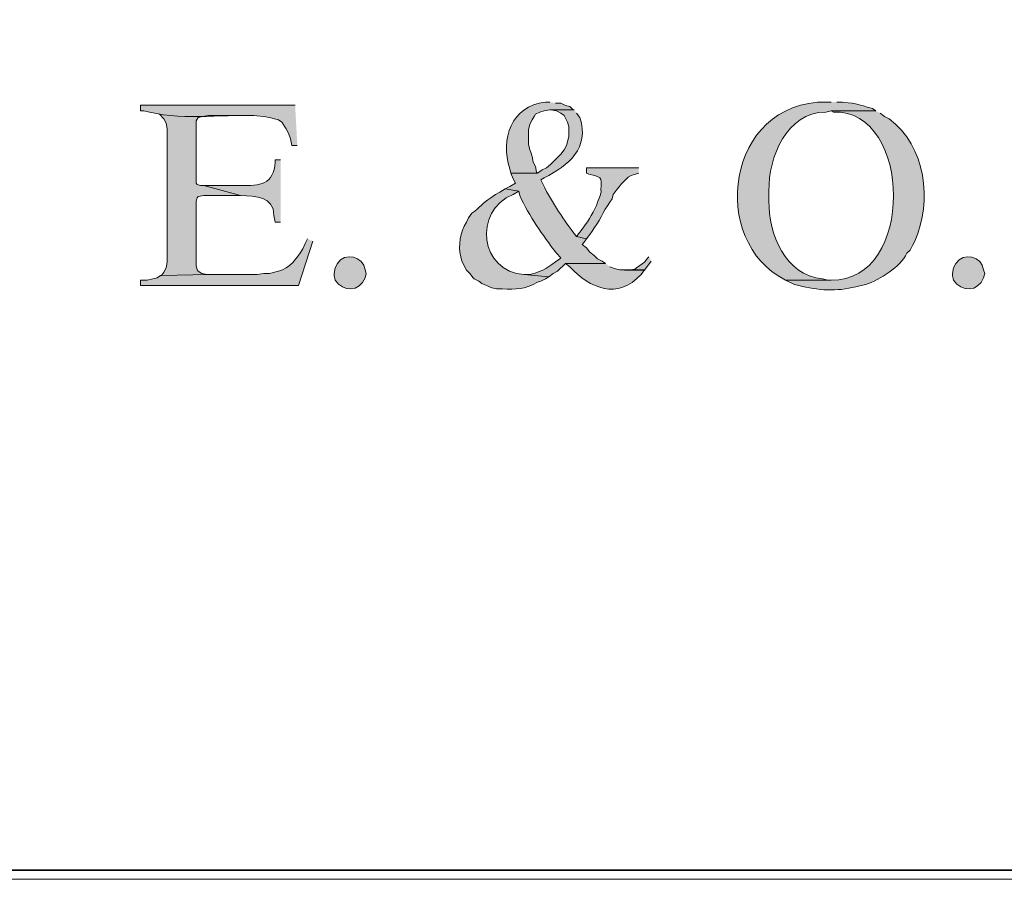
# Model space of a CAD drawing. Header units: inches. Extents: x 1352 to 2050, y -1711 to -1289.
# Tile 108 of 256: x 1904 to 1923, y -1710 to -1694. Entities that reach past the tile are written whole.
import ezdxf

# ---------------------------------------------------------------- set-up
doc = ezdxf.new("R2010")
doc.units = ezdxf.units.IN
doc.header["$MEASUREMENT"] = 0
doc.layers.add('图层 1', color=7, linetype='Continuous')

# ---------------------------------------------------------------- blocks, each defined once
blk = doc.blocks.new('block 10')
at = {"layer": '图层 1', "lineweight": 0}
blk.add_lwpolyline([(1754.306, -1289.756), (2049.659, -1289.756), (2049.659, -1710.267), (1754.306, -1710.267), (1754.306, -1289.756)], dxfattribs=at)
blk = doc.blocks.new('block 13')
at = {"layer": '图层 1', "lineweight": 0}
blk.add_lwpolyline([(1754.306, -1289.756), (2049.659, -1289.756), (2049.659, -1710.267), (1754.306, -1710.267), (1754.306, -1289.756)], dxfattribs=at)
at = {"layer": '图层 1', "color": 250, "lineweight": 35, "true_color": 0x221814}
blk.add_lwpolyline([(1754.482, -1289.932), (2049.482, -1289.932), (2049.482, -1710.09), (1754.482, -1710.09), (1754.482, -1289.932)], dxfattribs=at)
blk = doc.blocks.new('block 14')
at = {"layer": '图层 1', "lineweight": 0}
blk.add_lwpolyline([(1754.306, -1289.756), (2049.659, -1289.756), (2049.659, -1710.267), (1754.306, -1710.267), (1754.306, -1289.756)], dxfattribs=at)
blk = doc.blocks.new('block 15')
at = {"layer": '图层 1', "lineweight": 0}
blk.add_lwpolyline([(1754.306, -1289.756), (2049.659, -1289.756), (2049.659, -1710.267), (1754.306, -1710.267), (1754.306, -1289.756)], dxfattribs=at)
blk = doc.blocks.new('block 16')
at = {"layer": '图层 1', "true_color": 0x221814}
h = blk.add_hatch(color=250, dxfattribs=at)
edge = h.paths.add_edge_path()
edge.add_spline(control_points=[(1919.219, -1695.482), (1919.219, -1695.482), (1919.135, -1695.482), (1919.135, -1695.482), (1917.197, -1695.462), (1916.883, -1698.15), (1918.351, -1698.869), (1918.351, -1698.869), (1919.219, -1698.869), (1919.219, -1698.869), (1919.219, -1698.869), (1919.156, -1698.869), (1919.156, -1698.869), (1919.156, -1698.869), (1919.05, -1698.847), (1919.05, -1698.847), (1918.347, -1698.78), (1918.019, -1697.989), (1918.034, -1697.365), (1918.034, -1697.365), (1918.034, -1697.175), (1918.034, -1697.175), (1918.025, -1696.528), (1918.365, -1695.682), (1919.113, -1695.672), (1919.113, -1695.672), (1919.219, -1695.651), (1919.219, -1695.651), (1919.219, -1695.651), (1920.066, -1695.651), (1920.066, -1695.651), (1920.066, -1695.651), (1920.002, -1695.608), (1920.002, -1695.608), (1919.704, -1695.521), (1919.761, -1695.519), (1919.431, -1695.482), (1919.431, -1695.482), (1919.325, -1695.482), (1919.325, -1695.482)], knot_values=[0, 0, 0, 0, 0.352778, 0.352778, 0.352778, 0.705556, 0.705556, 0.705556, 1.058333, 1.058333, 1.058333, 1.411111, 1.411111, 1.411111, 1.763889, 1.763889, 1.763889, 2.116667, 2.116667, 2.116667, 2.469444, 2.469444, 2.469444, 2.822222, 2.822222, 2.822222, 3.175, 3.175, 3.175, 3.527778, 3.527778, 3.527778, 3.880556, 3.880556, 3.880556, 4.233333, 4.233333, 4.233333, 4.586111, 4.586111, 4.586111, 4.586111], degree=3, periodic=0)
edge.add_line((1919.325, -1695.482), (1919.219, -1695.482))
h = blk.add_hatch(color=250, dxfattribs=at)
edge = h.paths.add_edge_path()
edge.add_spline(control_points=[(1909.017, -1695.545), (1909.017, -1695.545), (1906.075, -1695.545), (1906.075, -1695.545), (1906.075, -1695.545), (1906.075, -1695.651), (1906.075, -1695.651), (1906.075, -1695.651), (1906.138, -1695.651), (1906.138, -1695.651), (1906.138, -1695.651), (1906.244, -1695.672), (1906.244, -1695.672), (1906.954, -1695.852), (1907.706, -1695.685), (1908.424, -1695.757), (1908.424, -1695.757), (1908.53, -1695.778), (1908.53, -1695.778), (1908.53, -1695.778), (1908.699, -1695.82), (1908.699, -1695.82), (1908.699, -1695.82), (1908.762, -1695.863), (1908.762, -1695.863), (1908.762, -1695.863), (1908.847, -1695.99), (1908.847, -1695.99), (1908.847, -1695.99), (1908.89, -1696.075), (1908.89, -1696.075), (1908.89, -1696.075), (1908.932, -1696.18), (1908.932, -1696.18), (1908.932, -1696.18), (1908.953, -1696.307), (1908.953, -1696.307), (1908.953, -1696.307), (1909.059, -1696.307), (1909.059, -1696.307)], knot_values=[0, 0, 0, 0, 0.352778, 0.352778, 0.352778, 0.705556, 0.705556, 0.705556, 1.058333, 1.058333, 1.058333, 1.411111, 1.411111, 1.411111, 1.763889, 1.763889, 1.763889, 2.116667, 2.116667, 2.116667, 2.469444, 2.469444, 2.469444, 2.822222, 2.822222, 2.822222, 3.175, 3.175, 3.175, 3.527778, 3.527778, 3.527778, 3.880556, 3.880556, 3.880556, 4.233333, 4.233333, 4.233333, 4.586111, 4.586111, 4.586111, 4.586111], degree=3, periodic=0)
edge.add_line((1909.059, -1696.307), (1909.017, -1695.545))
h = blk.add_hatch(color=250, dxfattribs=at)
edge = h.paths.add_edge_path()
edge.add_spline(control_points=[(1913.864, -1695.482), (1913.864, -1695.482), (1913.779, -1695.482), (1913.779, -1695.482), (1913.128, -1695.562), (1912.915, -1696.187), (1913.102, -1696.752), (1913.102, -1696.752), (1913.123, -1696.836), (1913.123, -1696.836), (1913.123, -1696.836), (1913.631, -1696.836), (1913.631, -1696.836), (1913.631, -1696.836), (1913.61, -1696.815), (1913.61, -1696.815), (1913.61, -1696.815), (1913.589, -1696.71), (1913.589, -1696.71), (1913.589, -1696.71), (1913.547, -1696.625), (1913.547, -1696.625), (1913.547, -1696.625), (1913.525, -1696.519), (1913.525, -1696.519), (1913.525, -1696.519), (1913.504, -1696.434), (1913.504, -1696.434), (1913.504, -1696.434), (1913.483, -1696.392), (1913.483, -1696.392), (1913.483, -1696.392), (1913.461, -1696.286), (1913.461, -1696.286), (1913.461, -1696.286), (1913.461, -1696.011), (1913.461, -1696.011), (1913.461, -1696.011), (1913.483, -1695.905), (1913.483, -1695.905), (1913.483, -1695.905), (1913.525, -1695.82), (1913.525, -1695.82), (1913.525, -1695.82), (1913.568, -1695.757), (1913.568, -1695.757), (1913.568, -1695.757), (1913.589, -1695.715), (1913.589, -1695.715), (1913.589, -1695.715), (1913.673, -1695.672), (1913.673, -1695.672), (1913.673, -1695.672), (1913.758, -1695.651), (1913.758, -1695.651), (1913.758, -1695.651), (1913.864, -1695.63), (1913.864, -1695.63), (1913.864, -1695.63), (1914.329, -1695.63), (1914.329, -1695.63), (1914.329, -1695.63), (1914.309, -1695.63), (1914.309, -1695.63), (1914.309, -1695.63), (1914.245, -1695.566), (1914.245, -1695.566), (1914.245, -1695.566), (1914.161, -1695.546), (1914.161, -1695.546), (1914.161, -1695.546), (1914.076, -1695.503), (1914.076, -1695.503), (1914.076, -1695.503), (1913.97, -1695.503), (1913.97, -1695.503)], knot_values=[0, 0, 0, 0, 0.352778, 0.352778, 0.352778, 0.705556, 0.705556, 0.705556, 1.058333, 1.058333, 1.058333, 1.411111, 1.411111, 1.411111, 1.763889, 1.763889, 1.763889, 2.116667, 2.116667, 2.116667, 2.469444, 2.469444, 2.469444, 2.822222, 2.822222, 2.822222, 3.175, 3.175, 3.175, 3.527778, 3.527778, 3.527778, 3.880556, 3.880556, 3.880556, 4.233333, 4.233333, 4.233333, 4.586111, 4.586111, 4.586111, 4.938889, 4.938889, 4.938889, 5.291667, 5.291667, 5.291667, 5.644444, 5.644444, 5.644444, 5.997222, 5.997222, 5.997222, 6.35, 6.35, 6.35, 6.702778, 6.702778, 6.702778, 7.055556, 7.055556, 7.055556, 7.408333, 7.408333, 7.408333, 7.761111, 7.761111, 7.761111, 8.113889, 8.113889, 8.113889, 8.466667, 8.466667, 8.466667, 8.819444, 8.819444, 8.819444, 8.819444], degree=3, periodic=0)
edge.add_line((1913.97, -1695.503), (1913.864, -1695.482))
h = blk.add_hatch(color=250, dxfattribs=at)
edge = h.paths.add_edge_path()
edge.add_spline(control_points=[(1914.329, -1695.63), (1914.329, -1695.63), (1913.864, -1695.63), (1913.864, -1695.63), (1913.864, -1695.63), (1913.885, -1695.63), (1913.885, -1695.63), (1913.885, -1695.63), (1913.991, -1695.651), (1913.991, -1695.651), (1913.991, -1695.651), (1914.076, -1695.694), (1914.076, -1695.694), (1914.076, -1695.694), (1914.139, -1695.736), (1914.139, -1695.736), (1914.139, -1695.736), (1914.203, -1695.863), (1914.203, -1695.863), (1914.203, -1695.863), (1914.224, -1695.947), (1914.224, -1695.947), (1914.224, -1695.947), (1914.224, -1696.138), (1914.224, -1696.138), (1914.224, -1696.138), (1914.181, -1696.307), (1914.181, -1696.307), (1914.181, -1696.307), (1914.139, -1696.392), (1914.139, -1696.392), (1914.139, -1696.392), (1914.076, -1696.476), (1914.076, -1696.476), (1914.076, -1696.476), (1913.885, -1696.667), (1913.885, -1696.667), (1913.885, -1696.667), (1913.8, -1696.731), (1913.8, -1696.731), (1913.8, -1696.731), (1913.716, -1696.773), (1913.716, -1696.773), (1913.716, -1696.773), (1913.631, -1696.836), (1913.631, -1696.836), (1913.631, -1696.836), (1913.123, -1696.836), (1913.123, -1696.836), (1913.123, -1696.836), (1913.166, -1696.942), (1913.166, -1696.942), (1913.166, -1696.942), (1913.208, -1697.027), (1913.208, -1697.027), (1913.208, -1697.027), (1913.102, -1697.091), (1913.102, -1697.091), (1913.102, -1697.091), (1913.017, -1697.133), (1913.017, -1697.133), (1913.017, -1697.133), (1913.271, -1697.175), (1913.271, -1697.175), (1913.271, -1697.175), (1913.292, -1697.26), (1913.292, -1697.26), (1913.477, -1697.663), (1913.724, -1698.008), (1913.991, -1698.36), (1913.991, -1698.36), (1914.076, -1698.444), (1914.076, -1698.444), (1914.076, -1698.444), (1914.054, -1698.466), (1914.054, -1698.466), (1913.813, -1698.626), (1913.779, -1698.69), (1913.483, -1698.762), (1913.483, -1698.762), (1913.377, -1698.762), (1913.377, -1698.762), (1913.377, -1698.762), (1913.843, -1698.805), (1913.843, -1698.805), (1913.843, -1698.805), (1913.927, -1698.741), (1913.927, -1698.741), (1913.927, -1698.741), (1914.012, -1698.699), (1914.012, -1698.699), (1914.012, -1698.699), (1914.161, -1698.551), (1914.161, -1698.551), (1914.161, -1698.551), (1914.923, -1698.551), (1914.923, -1698.551), (1914.923, -1698.551), (1914.858, -1698.509), (1914.858, -1698.509), (1914.858, -1698.509), (1914.774, -1698.466), (1914.774, -1698.466), (1914.774, -1698.466), (1914.71, -1698.402), (1914.71, -1698.402), (1914.71, -1698.402), (1914.626, -1698.34), (1914.626, -1698.34), (1914.626, -1698.34), (1914.562, -1698.254), (1914.562, -1698.254), (1914.562, -1698.254), (1914.477, -1698.192), (1914.477, -1698.192), (1914.477, -1698.192), (1914.52, -1698.149), (1914.52, -1698.149), (1914.52, -1698.149), (1914.562, -1698.085), (1914.562, -1698.085), (1914.562, -1698.085), (1914.372, -1698.043), (1914.372, -1698.043), (1914.134, -1697.729), (1913.908, -1697.406), (1913.737, -1697.049), (1913.737, -1697.049), (1913.695, -1696.963), (1913.695, -1696.963), (1913.695, -1696.963), (1913.758, -1696.921), (1913.758, -1696.921), (1914.221, -1696.692), (1914.627, -1696.357), (1914.435, -1695.778), (1914.435, -1695.778), (1914.372, -1695.694), (1914.372, -1695.694)], knot_values=[0, 0, 0, 0, 0.352778, 0.352778, 0.352778, 0.705556, 0.705556, 0.705556, 1.058333, 1.058333, 1.058333, 1.411111, 1.411111, 1.411111, 1.763889, 1.763889, 1.763889, 2.116667, 2.116667, 2.116667, 2.469444, 2.469444, 2.469444, 2.822222, 2.822222, 2.822222, 3.175, 3.175, 3.175, 3.527778, 3.527778, 3.527778, 3.880556, 3.880556, 3.880556, 4.233333, 4.233333, 4.233333, 4.586111, 4.586111, 4.586111, 4.938889, 4.938889, 4.938889, 5.291667, 5.291667, 5.291667, 5.644444, 5.644444, 5.644444, 5.997222, 5.997222, 5.997222, 6.35, 6.35, 6.35, 6.702778, 6.702778, 6.702778, 7.055556, 7.055556, 7.055556, 7.408333, 7.408333, 7.408333, 7.761111, 7.761111, 7.761111, 8.113889, 8.113889, 8.113889, 8.466667, 8.466667, 8.466667, 8.819444, 8.819444, 8.819444, 9.172222, 9.172222, 9.172222, 9.525, 9.525, 9.525, 9.877778, 9.877778, 9.877778, 10.230556, 10.230556, 10.230556, 10.583333, 10.583333, 10.583333, 10.936111, 10.936111, 10.936111, 11.288889, 11.288889, 11.288889, 11.641667, 11.641667, 11.641667, 11.994444, 11.994444, 11.994444, 12.347222, 12.347222, 12.347222, 12.7, 12.7, 12.7, 13.052778, 13.052778, 13.052778, 13.405556, 13.405556, 13.405556, 13.758333, 13.758333, 13.758333, 14.111111, 14.111111, 14.111111, 14.463889, 14.463889, 14.463889, 14.816667, 14.816667, 14.816667, 15.169444, 15.169444, 15.169444, 15.522222, 15.522222, 15.522222, 15.875, 15.875, 15.875, 16.227778, 16.227778, 16.227778, 16.227778], degree=3, periodic=0)
edge.add_line((1914.372, -1695.694), (1914.329, -1695.63))
h = blk.add_hatch(color=250, dxfattribs=at)
edge = h.paths.add_edge_path()
edge.add_spline(control_points=[(1920.066, -1695.651), (1920.066, -1695.651), (1919.219, -1695.651), (1919.219, -1695.651), (1919.219, -1695.651), (1919.261, -1695.673), (1919.261, -1695.673), (1920.768, -1695.618), (1920.818, -1698.904), (1919.219, -1698.869), (1919.219, -1698.869), (1918.351, -1698.869), (1918.351, -1698.869), (1918.351, -1698.869), (1918.521, -1698.953), (1918.521, -1698.953), (1918.521, -1698.953), (1918.605, -1698.974), (1918.605, -1698.974), (1918.959, -1699.065), (1919.33, -1699.091), (1919.685, -1698.995), (1919.685, -1698.995), (1919.79, -1698.974), (1919.79, -1698.974), (1919.79, -1698.974), (1919.875, -1698.953), (1919.875, -1698.953), (1920.141, -1698.863), (1920.535, -1698.621), (1920.659, -1698.36), (1920.659, -1698.36), (1920.722, -1698.297), (1920.722, -1698.297), (1920.722, -1698.297), (1920.764, -1698.212), (1920.764, -1698.212), (1920.764, -1698.212), (1920.807, -1698.128), (1920.807, -1698.128), (1921.15, -1697.364), (1921.02, -1696.325), (1920.32, -1695.799), (1920.32, -1695.799), (1920.235, -1695.757), (1920.235, -1695.757), (1920.235, -1695.757), (1920.15, -1695.694), (1920.15, -1695.694)], knot_values=[0, 0, 0, 0, 0.352778, 0.352778, 0.352778, 0.705556, 0.705556, 0.705556, 1.058333, 1.058333, 1.058333, 1.411111, 1.411111, 1.411111, 1.763889, 1.763889, 1.763889, 2.116667, 2.116667, 2.116667, 2.469444, 2.469444, 2.469444, 2.822222, 2.822222, 2.822222, 3.175, 3.175, 3.175, 3.527778, 3.527778, 3.527778, 3.880556, 3.880556, 3.880556, 4.233333, 4.233333, 4.233333, 4.586111, 4.586111, 4.586111, 4.938889, 4.938889, 4.938889, 5.291667, 5.291667, 5.291667, 5.644444, 5.644444, 5.644444, 5.644444], degree=3, periodic=0)
edge.add_line((1920.15, -1695.694), (1920.066, -1695.651))
for points in [[(1906.435, -1695.715), (1906.519, -1695.799), (1906.561, -1695.883), (1906.583, -1695.99), (1906.583, -1698.529), (1906.561, -1698.635), (1906.519, -1698.721), (1906.477, -1698.784), (1907.366, -1698.763), (1907.345, -1698.763), (1907.239, -1698.741), (1907.175, -1698.699), (1907.154, -1698.677), (1907.133, -1698.593), (1907.133, -1697.365), (1907.154, -1697.302), (1907.175, -1697.281), (1907.281, -1697.26), (1907.979, -1697.26), (1907.281, -1697.07), (1907.218, -1697.07), (1907.154, -1697.048), (1907.133, -1697.027), (1907.133, -1695.841), (1907.175, -1695.778), (1907.26, -1695.757), (1907.366, -1695.736), (1908.234, -1695.736)], [(1915.748, -1698.424), (1915.726, -1698.445), (1915.663, -1698.53), (1915.579, -1698.593), (1915.515, -1698.636), (1915.493, -1698.657), (1915.388, -1698.678), (1915.282, -1698.678), (1915.663, -1698.678), (1915.79, -1698.509)]]:
    blk.add_hatch(color=250, dxfattribs=at).paths.add_polyline_path(points)
h = blk.add_hatch(color=250, dxfattribs=at)
edge = h.paths.add_edge_path()
edge.add_spline(control_points=[(1908.741, -1696.582), (1908.741, -1696.582), (1908.636, -1696.582), (1908.636, -1696.582), (1908.636, -1696.582), (1908.636, -1696.625), (1908.636, -1696.625), (1908.618, -1697.045), (1908.335, -1697.085), (1907.979, -1697.07), (1907.979, -1697.07), (1907.281, -1697.07), (1907.281, -1697.07), (1907.281, -1697.07), (1907.979, -1697.26), (1907.979, -1697.26), (1908.268, -1697.283), (1908.604, -1697.259), (1908.615, -1697.641), (1908.615, -1697.641), (1908.636, -1697.767), (1908.636, -1697.767), (1908.636, -1697.767), (1908.741, -1697.767), (1908.741, -1697.767)], knot_values=[0, 0, 0, 0, 0.352778, 0.352778, 0.352778, 0.705556, 0.705556, 0.705556, 1.058333, 1.058333, 1.058333, 1.411111, 1.411111, 1.411111, 1.763889, 1.763889, 1.763889, 2.116667, 2.116667, 2.116667, 2.469444, 2.469444, 2.469444, 2.822222, 2.822222, 2.822222, 2.822222], degree=3, periodic=0)
edge.add_line((1908.741, -1697.767), (1908.741, -1696.582))
h = blk.add_hatch(color=250, dxfattribs=at)
edge = h.paths.add_edge_path()
edge.add_spline(control_points=[(1915.557, -1696.731), (1915.557, -1696.731), (1914.563, -1696.731), (1914.563, -1696.731), (1914.563, -1696.731), (1914.563, -1696.836), (1914.563, -1696.836), (1914.563, -1696.836), (1914.605, -1696.857), (1914.605, -1696.857), (1914.605, -1696.857), (1914.711, -1696.879), (1914.711, -1696.879), (1914.915, -1696.927), (1914.817, -1697.037), (1914.838, -1697.196), (1914.838, -1697.196), (1914.816, -1697.281), (1914.816, -1697.281), (1914.816, -1697.281), (1914.774, -1697.386), (1914.774, -1697.386), (1914.713, -1697.565), (1914.604, -1697.72), (1914.499, -1697.874), (1914.499, -1697.874), (1914.372, -1698.043), (1914.372, -1698.043), (1914.372, -1698.043), (1914.563, -1698.085), (1914.563, -1698.085), (1914.563, -1698.085), (1914.626, -1698.001), (1914.626, -1698.001), (1914.626, -1698.001), (1914.668, -1697.937), (1914.668, -1697.937), (1914.8, -1697.764), (1914.881, -1697.564), (1915.007, -1697.386), (1915.007, -1697.386), (1915.049, -1697.323), (1915.049, -1697.323), (1915.049, -1697.323), (1915.071, -1697.238), (1915.071, -1697.238), (1915.166, -1697.113), (1915.266, -1696.966), (1915.409, -1696.879), (1915.409, -1696.879), (1915.493, -1696.857), (1915.493, -1696.857), (1915.493, -1696.857), (1915.557, -1696.836), (1915.557, -1696.836)], knot_values=[0, 0, 0, 0, 0.352778, 0.352778, 0.352778, 0.705556, 0.705556, 0.705556, 1.058333, 1.058333, 1.058333, 1.411111, 1.411111, 1.411111, 1.763889, 1.763889, 1.763889, 2.116667, 2.116667, 2.116667, 2.469444, 2.469444, 2.469444, 2.822222, 2.822222, 2.822222, 3.175, 3.175, 3.175, 3.527778, 3.527778, 3.527778, 3.880556, 3.880556, 3.880556, 4.233333, 4.233333, 4.233333, 4.586111, 4.586111, 4.586111, 4.938889, 4.938889, 4.938889, 5.291667, 5.291667, 5.291667, 5.644444, 5.644444, 5.644444, 5.997222, 5.997222, 5.997222, 6.35, 6.35, 6.35, 6.35], degree=3, periodic=0)
edge.add_line((1915.557, -1696.836), (1915.557, -1696.731))
h = blk.add_hatch(color=250, dxfattribs=at)
edge = h.paths.add_edge_path()
edge.add_spline(control_points=[(1913.017, -1697.133), (1913.017, -1697.133), (1912.911, -1697.197), (1912.911, -1697.197), (1912.911, -1697.197), (1912.827, -1697.238), (1912.827, -1697.238), (1912.827, -1697.238), (1912.742, -1697.302), (1912.742, -1697.302), (1912.567, -1697.413), (1912.539, -1697.483), (1912.382, -1697.598), (1912.382, -1697.598), (1912.319, -1697.683), (1912.319, -1697.683), (1912.319, -1697.683), (1912.276, -1697.768), (1912.276, -1697.768), (1912.159, -1697.962), (1912.114, -1698.202), (1912.171, -1698.424), (1912.171, -1698.424), (1912.192, -1698.509), (1912.192, -1698.509), (1912.192, -1698.509), (1912.276, -1698.678), (1912.276, -1698.678), (1912.276, -1698.678), (1912.34, -1698.741), (1912.34, -1698.741), (1912.34, -1698.741), (1912.404, -1698.826), (1912.404, -1698.826), (1912.404, -1698.826), (1912.425, -1698.847), (1912.425, -1698.847), (1912.425, -1698.847), (1912.51, -1698.89), (1912.51, -1698.89), (1912.51, -1698.89), (1912.573, -1698.932), (1912.573, -1698.932), (1912.573, -1698.932), (1912.657, -1698.974), (1912.657, -1698.974), (1912.657, -1698.974), (1912.763, -1699.017), (1912.763, -1699.017), (1912.763, -1699.017), (1912.848, -1699.038), (1912.848, -1699.038), (1912.848, -1699.038), (1912.954, -1699.038), (1912.954, -1699.038), (1913.24, -1699.041), (1913.365, -1699.052), (1913.631, -1698.911), (1913.631, -1698.911), (1913.695, -1698.89), (1913.695, -1698.89), (1913.695, -1698.89), (1913.779, -1698.847), (1913.779, -1698.847), (1913.779, -1698.847), (1913.843, -1698.805), (1913.843, -1698.805), (1913.843, -1698.805), (1913.377, -1698.762), (1913.377, -1698.762), (1912.537, -1698.717), (1912.388, -1697.559), (1913.166, -1697.238), (1913.166, -1697.238), (1913.271, -1697.175), (1913.271, -1697.175)], knot_values=[0, 0, 0, 0, 0.352778, 0.352778, 0.352778, 0.705556, 0.705556, 0.705556, 1.058333, 1.058333, 1.058333, 1.411111, 1.411111, 1.411111, 1.763889, 1.763889, 1.763889, 2.116667, 2.116667, 2.116667, 2.469444, 2.469444, 2.469444, 2.822222, 2.822222, 2.822222, 3.175, 3.175, 3.175, 3.527778, 3.527778, 3.527778, 3.880556, 3.880556, 3.880556, 4.233333, 4.233333, 4.233333, 4.586111, 4.586111, 4.586111, 4.938889, 4.938889, 4.938889, 5.291667, 5.291667, 5.291667, 5.644444, 5.644444, 5.644444, 5.997222, 5.997222, 5.997222, 6.35, 6.35, 6.35, 6.702778, 6.702778, 6.702778, 7.055556, 7.055556, 7.055556, 7.408333, 7.408333, 7.408333, 7.761111, 7.761111, 7.761111, 8.113889, 8.113889, 8.113889, 8.466667, 8.466667, 8.466667, 8.819444, 8.819444, 8.819444, 8.819444], degree=3, periodic=0)
edge.add_line((1913.271, -1697.175), (1913.017, -1697.133))
h = blk.add_hatch(color=250, dxfattribs=at)
edge = h.paths.add_edge_path()
edge.add_spline(control_points=[(1909.25, -1698.085), (1909.25, -1698.085), (1909.207, -1698.17), (1909.207, -1698.17), (1909.207, -1698.17), (1909.165, -1698.276), (1909.165, -1698.276), (1909.055, -1698.452), (1908.914, -1698.649), (1908.699, -1698.699), (1908.699, -1698.699), (1908.53, -1698.741), (1908.53, -1698.741), (1908.53, -1698.741), (1908.424, -1698.741), (1908.424, -1698.741), (1908.424, -1698.741), (1908.297, -1698.762), (1908.297, -1698.762), (1908.297, -1698.762), (1907.366, -1698.762), (1907.366, -1698.762), (1907.366, -1698.762), (1906.477, -1698.783), (1906.477, -1698.783), (1906.477, -1698.783), (1906.456, -1698.783), (1906.456, -1698.783), (1906.456, -1698.783), (1906.392, -1698.826), (1906.392, -1698.826), (1906.392, -1698.826), (1906.308, -1698.847), (1906.308, -1698.847), (1906.308, -1698.847), (1906.201, -1698.869), (1906.201, -1698.869), (1906.201, -1698.869), (1906.075, -1698.869), (1906.075, -1698.869), (1906.075, -1698.869), (1906.075, -1698.974), (1906.075, -1698.974), (1906.075, -1698.974), (1909.08, -1698.974), (1909.08, -1698.974), (1909.08, -1698.974), (1909.355, -1698.128), (1909.355, -1698.128)], knot_values=[0, 0, 0, 0, 0.352778, 0.352778, 0.352778, 0.705556, 0.705556, 0.705556, 1.058333, 1.058333, 1.058333, 1.411111, 1.411111, 1.411111, 1.763889, 1.763889, 1.763889, 2.116667, 2.116667, 2.116667, 2.469444, 2.469444, 2.469444, 2.822222, 2.822222, 2.822222, 3.175, 3.175, 3.175, 3.527778, 3.527778, 3.527778, 3.880556, 3.880556, 3.880556, 4.233333, 4.233333, 4.233333, 4.586111, 4.586111, 4.586111, 4.938889, 4.938889, 4.938889, 5.291667, 5.291667, 5.291667, 5.644444, 5.644444, 5.644444, 5.644444], degree=3, periodic=0)
edge.add_line((1909.355, -1698.128), (1909.25, -1698.085))
h = blk.add_hatch(color=250, dxfattribs=at)
edge = h.paths.add_edge_path()
edge.add_spline(control_points=[(1909.758, -1698.741), (1909.758, -1698.741), (1909.779, -1698.636), (1909.779, -1698.636), (1909.779, -1698.636), (1909.821, -1698.551), (1909.821, -1698.551), (1909.962, -1698.334), (1910.321, -1698.413), (1910.35, -1698.677), (1910.35, -1698.677), (1910.371, -1698.741), (1910.371, -1698.741), (1910.371, -1698.741), (1910.35, -1698.826), (1910.35, -1698.826), (1910.242, -1699.096), (1909.929, -1699.102), (1909.779, -1698.868), (1909.779, -1698.868), (1909.758, -1698.784), (1909.758, -1698.784), (1909.758, -1698.784), (1909.758, -1698.741), (1909.758, -1698.741)], knot_values=[0, 0, 0, 0, 0.352778, 0.352778, 0.352778, 0.705556, 0.705556, 0.705556, 1.058333, 1.058333, 1.058333, 1.411111, 1.411111, 1.411111, 1.763889, 1.763889, 1.763889, 2.116667, 2.116667, 2.116667, 2.469444, 2.469444, 2.469444, 2.822222, 2.822222, 2.822222, 2.822222], degree=3, periodic=0)
edge.add_line((1909.758, -1698.741), (1909.758, -1698.741))
h = blk.add_hatch(color=250, dxfattribs=at)
edge = h.paths.add_edge_path()
edge.add_spline(control_points=[(1921.526, -1698.741), (1921.526, -1698.741), (1921.547, -1698.636), (1921.547, -1698.636), (1921.547, -1698.636), (1921.59, -1698.551), (1921.59, -1698.551), (1921.731, -1698.334), (1922.09, -1698.413), (1922.119, -1698.677), (1922.119, -1698.677), (1922.14, -1698.741), (1922.14, -1698.741), (1922.14, -1698.741), (1922.119, -1698.826), (1922.119, -1698.826), (1922.011, -1699.096), (1921.697, -1699.102), (1921.547, -1698.868), (1921.547, -1698.868), (1921.526, -1698.784), (1921.526, -1698.784), (1921.526, -1698.784), (1921.526, -1698.741), (1921.526, -1698.741)], knot_values=[0, 0, 0, 0, 0.352778, 0.352778, 0.352778, 0.705556, 0.705556, 0.705556, 1.058333, 1.058333, 1.058333, 1.411111, 1.411111, 1.411111, 1.763889, 1.763889, 1.763889, 2.116667, 2.116667, 2.116667, 2.469444, 2.469444, 2.469444, 2.822222, 2.822222, 2.822222, 2.822222], degree=3, periodic=0)
edge.add_line((1921.526, -1698.741), (1921.526, -1698.741))
h = blk.add_hatch(color=250, dxfattribs=at)
edge = h.paths.add_edge_path()
edge.add_spline(control_points=[(1914.923, -1698.551), (1914.923, -1698.551), (1914.161, -1698.551), (1914.161, -1698.551), (1914.161, -1698.551), (1914.245, -1698.615), (1914.245, -1698.615), (1914.632, -1699.033), (1915.154, -1699.25), (1915.6, -1698.763), (1915.6, -1698.763), (1915.663, -1698.677), (1915.663, -1698.677), (1915.663, -1698.677), (1915.197, -1698.677), (1915.197, -1698.677), (1915.197, -1698.677), (1915.113, -1698.657), (1915.113, -1698.657), (1915.113, -1698.657), (1915.007, -1698.615), (1915.007, -1698.615)], knot_values=[0, 0, 0, 0, 0.352778, 0.352778, 0.352778, 0.705556, 0.705556, 0.705556, 1.058333, 1.058333, 1.058333, 1.411111, 1.411111, 1.411111, 1.763889, 1.763889, 1.763889, 2.116667, 2.116667, 2.116667, 2.469444, 2.469444, 2.469444, 2.469444], degree=3, periodic=0)
edge.add_line((1915.007, -1698.615), (1914.923, -1698.551))
at = {"layer": '图层 1', "lineweight": 0}
for points in [[(1754.306, -1289.756), (2049.659, -1289.756), (2049.659, -1710.267), (1754.306, -1710.267), (1754.306, -1289.756)], [(1906.435, -1695.715), (1906.519, -1695.799), (1906.561, -1695.883), (1906.583, -1695.99), (1906.583, -1698.529), (1906.561, -1698.635), (1906.519, -1698.721), (1906.477, -1698.784), (1907.366, -1698.763), (1907.345, -1698.763), (1907.239, -1698.741), (1907.175, -1698.699), (1907.154, -1698.677), (1907.133, -1698.593), (1907.133, -1697.365), (1907.154, -1697.302), (1907.175, -1697.281), (1907.281, -1697.26), (1907.979, -1697.26), (1907.281, -1697.07), (1907.218, -1697.07), (1907.154, -1697.048), (1907.133, -1697.027), (1907.133, -1695.841), (1907.175, -1695.778), (1907.26, -1695.757), (1907.366, -1695.736), (1908.234, -1695.736)], [(1915.748, -1698.424), (1915.726, -1698.445), (1915.663, -1698.53), (1915.579, -1698.593), (1915.515, -1698.636), (1915.493, -1698.657), (1915.388, -1698.678), (1915.282, -1698.678), (1915.663, -1698.678), (1915.79, -1698.509)]]:
    blk.add_lwpolyline(points, dxfattribs=at)
for points, knots in [([(1919.219, -1695.482), (1919.219, -1695.482), (1919.135, -1695.482), (1919.135, -1695.482), (1917.197, -1695.462), (1916.883, -1698.15), (1918.351, -1698.869), (1918.351, -1698.869), (1919.219, -1698.869), (1919.219, -1698.869), (1919.219, -1698.869), (1919.156, -1698.869), (1919.156, -1698.869), (1919.156, -1698.869), (1919.05, -1698.847), (1919.05, -1698.847), (1918.347, -1698.78), (1918.019, -1697.989), (1918.034, -1697.365), (1918.034, -1697.365), (1918.034, -1697.175), (1918.034, -1697.175), (1918.025, -1696.528), (1918.365, -1695.682), (1919.113, -1695.672), (1919.113, -1695.672), (1919.219, -1695.651), (1919.219, -1695.651), (1919.219, -1695.651), (1920.066, -1695.651), (1920.066, -1695.651), (1920.066, -1695.651), (1920.002, -1695.608), (1920.002, -1695.608), (1919.704, -1695.521), (1919.761, -1695.519), (1919.431, -1695.482), (1919.431, -1695.482), (1919.325, -1695.482), (1919.325, -1695.482)], [0, 0, 0, 0, 1, 1, 1, 2, 2, 2, 3, 3, 3, 4, 4, 4, 5, 5, 5, 6, 6, 6, 7, 7, 7, 8, 8, 8, 9, 9, 9, 10, 10, 10, 11, 11, 11, 12, 12, 12, 13, 13, 13, 13]), ([(1909.017, -1695.545), (1909.017, -1695.545), (1906.075, -1695.545), (1906.075, -1695.545), (1906.075, -1695.545), (1906.075, -1695.651), (1906.075, -1695.651), (1906.075, -1695.651), (1906.138, -1695.651), (1906.138, -1695.651), (1906.138, -1695.651), (1906.244, -1695.672), (1906.244, -1695.672), (1906.954, -1695.852), (1907.706, -1695.685), (1908.424, -1695.757), (1908.424, -1695.757), (1908.53, -1695.778), (1908.53, -1695.778), (1908.53, -1695.778), (1908.699, -1695.82), (1908.699, -1695.82), (1908.699, -1695.82), (1908.762, -1695.863), (1908.762, -1695.863), (1908.762, -1695.863), (1908.847, -1695.99), (1908.847, -1695.99), (1908.847, -1695.99), (1908.89, -1696.075), (1908.89, -1696.075), (1908.89, -1696.075), (1908.932, -1696.18), (1908.932, -1696.18), (1908.932, -1696.18), (1908.953, -1696.307), (1908.953, -1696.307), (1908.953, -1696.307), (1909.059, -1696.307), (1909.059, -1696.307)], [0, 0, 0, 0, 1, 1, 1, 2, 2, 2, 3, 3, 3, 4, 4, 4, 5, 5, 5, 6, 6, 6, 7, 7, 7, 8, 8, 8, 9, 9, 9, 10, 10, 10, 11, 11, 11, 12, 12, 12, 13, 13, 13, 13]), ([(1913.864, -1695.482), (1913.864, -1695.482), (1913.779, -1695.482), (1913.779, -1695.482), (1913.128, -1695.562), (1912.915, -1696.187), (1913.102, -1696.752), (1913.102, -1696.752), (1913.123, -1696.836), (1913.123, -1696.836), (1913.123, -1696.836), (1913.631, -1696.836), (1913.631, -1696.836), (1913.631, -1696.836), (1913.61, -1696.815), (1913.61, -1696.815), (1913.61, -1696.815), (1913.589, -1696.71), (1913.589, -1696.71), (1913.589, -1696.71), (1913.547, -1696.625), (1913.547, -1696.625), (1913.547, -1696.625), (1913.525, -1696.519), (1913.525, -1696.519), (1913.525, -1696.519), (1913.504, -1696.434), (1913.504, -1696.434), (1913.504, -1696.434), (1913.483, -1696.392), (1913.483, -1696.392), (1913.483, -1696.392), (1913.461, -1696.286), (1913.461, -1696.286), (1913.461, -1696.286), (1913.461, -1696.011), (1913.461, -1696.011), (1913.461, -1696.011), (1913.483, -1695.905), (1913.483, -1695.905), (1913.483, -1695.905), (1913.525, -1695.82), (1913.525, -1695.82), (1913.525, -1695.82), (1913.568, -1695.757), (1913.568, -1695.757), (1913.568, -1695.757), (1913.589, -1695.715), (1913.589, -1695.715), (1913.589, -1695.715), (1913.673, -1695.672), (1913.673, -1695.672), (1913.673, -1695.672), (1913.758, -1695.651), (1913.758, -1695.651), (1913.758, -1695.651), (1913.864, -1695.63), (1913.864, -1695.63), (1913.864, -1695.63), (1914.329, -1695.63), (1914.329, -1695.63), (1914.329, -1695.63), (1914.309, -1695.63), (1914.309, -1695.63), (1914.309, -1695.63), (1914.245, -1695.566), (1914.245, -1695.566), (1914.245, -1695.566), (1914.161, -1695.546), (1914.161, -1695.546), (1914.161, -1695.546), (1914.076, -1695.503), (1914.076, -1695.503), (1914.076, -1695.503), (1913.97, -1695.503), (1913.97, -1695.503)], [0, 0, 0, 0, 1, 1, 1, 2, 2, 2, 3, 3, 3, 4, 4, 4, 5, 5, 5, 6, 6, 6, 7, 7, 7, 8, 8, 8, 9, 9, 9, 10, 10, 10, 11, 11, 11, 12, 12, 12, 13, 13, 13, 14, 14, 14, 15, 15, 15, 16, 16, 16, 17, 17, 17, 18, 18, 18, 19, 19, 19, 20, 20, 20, 21, 21, 21, 22, 22, 22, 23, 23, 23, 24, 24, 24, 25, 25, 25, 25]), ([(1914.329, -1695.63), (1914.329, -1695.63), (1913.864, -1695.63), (1913.864, -1695.63), (1913.864, -1695.63), (1913.885, -1695.63), (1913.885, -1695.63), (1913.885, -1695.63), (1913.991, -1695.651), (1913.991, -1695.651), (1913.991, -1695.651), (1914.076, -1695.694), (1914.076, -1695.694), (1914.076, -1695.694), (1914.139, -1695.736), (1914.139, -1695.736), (1914.139, -1695.736), (1914.203, -1695.863), (1914.203, -1695.863), (1914.203, -1695.863), (1914.224, -1695.947), (1914.224, -1695.947), (1914.224, -1695.947), (1914.224, -1696.138), (1914.224, -1696.138), (1914.224, -1696.138), (1914.181, -1696.307), (1914.181, -1696.307), (1914.181, -1696.307), (1914.139, -1696.392), (1914.139, -1696.392), (1914.139, -1696.392), (1914.076, -1696.476), (1914.076, -1696.476), (1914.076, -1696.476), (1913.885, -1696.667), (1913.885, -1696.667), (1913.885, -1696.667), (1913.8, -1696.731), (1913.8, -1696.731), (1913.8, -1696.731), (1913.716, -1696.773), (1913.716, -1696.773), (1913.716, -1696.773), (1913.631, -1696.836), (1913.631, -1696.836), (1913.631, -1696.836), (1913.123, -1696.836), (1913.123, -1696.836), (1913.123, -1696.836), (1913.166, -1696.942), (1913.166, -1696.942), (1913.166, -1696.942), (1913.208, -1697.027), (1913.208, -1697.027), (1913.208, -1697.027), (1913.102, -1697.091), (1913.102, -1697.091), (1913.102, -1697.091), (1913.017, -1697.133), (1913.017, -1697.133), (1913.017, -1697.133), (1913.271, -1697.175), (1913.271, -1697.175), (1913.271, -1697.175), (1913.292, -1697.26), (1913.292, -1697.26), (1913.477, -1697.663), (1913.724, -1698.008), (1913.991, -1698.36), (1913.991, -1698.36), (1914.076, -1698.444), (1914.076, -1698.444), (1914.076, -1698.444), (1914.054, -1698.466), (1914.054, -1698.466), (1913.813, -1698.626), (1913.779, -1698.69), (1913.483, -1698.762), (1913.483, -1698.762), (1913.377, -1698.762), (1913.377, -1698.762), (1913.377, -1698.762), (1913.843, -1698.805), (1913.843, -1698.805), (1913.843, -1698.805), (1913.927, -1698.741), (1913.927, -1698.741), (1913.927, -1698.741), (1914.012, -1698.699), (1914.012, -1698.699), (1914.012, -1698.699), (1914.161, -1698.551), (1914.161, -1698.551), (1914.161, -1698.551), (1914.923, -1698.551), (1914.923, -1698.551), (1914.923, -1698.551), (1914.858, -1698.509), (1914.858, -1698.509), (1914.858, -1698.509), (1914.774, -1698.466), (1914.774, -1698.466), (1914.774, -1698.466), (1914.71, -1698.402), (1914.71, -1698.402), (1914.71, -1698.402), (1914.626, -1698.34), (1914.626, -1698.34), (1914.626, -1698.34), (1914.562, -1698.254), (1914.562, -1698.254), (1914.562, -1698.254), (1914.477, -1698.192), (1914.477, -1698.192), (1914.477, -1698.192), (1914.52, -1698.149), (1914.52, -1698.149), (1914.52, -1698.149), (1914.562, -1698.085), (1914.562, -1698.085), (1914.562, -1698.085), (1914.372, -1698.043), (1914.372, -1698.043), (1914.134, -1697.729), (1913.908, -1697.406), (1913.737, -1697.049), (1913.737, -1697.049), (1913.695, -1696.963), (1913.695, -1696.963), (1913.695, -1696.963), (1913.758, -1696.921), (1913.758, -1696.921), (1914.221, -1696.692), (1914.627, -1696.357), (1914.435, -1695.778), (1914.435, -1695.778), (1914.372, -1695.694), (1914.372, -1695.694)], [0, 0, 0, 0, 1, 1, 1, 2, 2, 2, 3, 3, 3, 4, 4, 4, 5, 5, 5, 6, 6, 6, 7, 7, 7, 8, 8, 8, 9, 9, 9, 10, 10, 10, 11, 11, 11, 12, 12, 12, 13, 13, 13, 14, 14, 14, 15, 15, 15, 16, 16, 16, 17, 17, 17, 18, 18, 18, 19, 19, 19, 20, 20, 20, 21, 21, 21, 22, 22, 22, 23, 23, 23, 24, 24, 24, 25, 25, 25, 26, 26, 26, 27, 27, 27, 28, 28, 28, 29, 29, 29, 30, 30, 30, 31, 31, 31, 32, 32, 32, 33, 33, 33, 34, 34, 34, 35, 35, 35, 36, 36, 36, 37, 37, 37, 38, 38, 38, 39, 39, 39, 40, 40, 40, 41, 41, 41, 42, 42, 42, 43, 43, 43, 44, 44, 44, 45, 45, 45, 46, 46, 46, 46]), ([(1920.066, -1695.651), (1920.066, -1695.651), (1919.219, -1695.651), (1919.219, -1695.651), (1919.219, -1695.651), (1919.261, -1695.673), (1919.261, -1695.673), (1920.768, -1695.618), (1920.818, -1698.904), (1919.219, -1698.869), (1919.219, -1698.869), (1918.351, -1698.869), (1918.351, -1698.869), (1918.351, -1698.869), (1918.521, -1698.953), (1918.521, -1698.953), (1918.521, -1698.953), (1918.605, -1698.974), (1918.605, -1698.974), (1918.959, -1699.065), (1919.33, -1699.091), (1919.685, -1698.995), (1919.685, -1698.995), (1919.79, -1698.974), (1919.79, -1698.974), (1919.79, -1698.974), (1919.875, -1698.953), (1919.875, -1698.953), (1920.141, -1698.863), (1920.535, -1698.621), (1920.659, -1698.36), (1920.659, -1698.36), (1920.722, -1698.297), (1920.722, -1698.297), (1920.722, -1698.297), (1920.764, -1698.212), (1920.764, -1698.212), (1920.764, -1698.212), (1920.807, -1698.128), (1920.807, -1698.128), (1921.15, -1697.364), (1921.02, -1696.325), (1920.32, -1695.799), (1920.32, -1695.799), (1920.235, -1695.757), (1920.235, -1695.757), (1920.235, -1695.757), (1920.15, -1695.694), (1920.15, -1695.694)], [0, 0, 0, 0, 1, 1, 1, 2, 2, 2, 3, 3, 3, 4, 4, 4, 5, 5, 5, 6, 6, 6, 7, 7, 7, 8, 8, 8, 9, 9, 9, 10, 10, 10, 11, 11, 11, 12, 12, 12, 13, 13, 13, 14, 14, 14, 15, 15, 15, 16, 16, 16, 16]), ([(1908.741, -1696.582), (1908.741, -1696.582), (1908.636, -1696.582), (1908.636, -1696.582), (1908.636, -1696.582), (1908.636, -1696.625), (1908.636, -1696.625), (1908.618, -1697.045), (1908.335, -1697.085), (1907.979, -1697.07), (1907.979, -1697.07), (1907.281, -1697.07), (1907.281, -1697.07), (1907.281, -1697.07), (1907.979, -1697.26), (1907.979, -1697.26), (1908.268, -1697.283), (1908.604, -1697.259), (1908.615, -1697.641), (1908.615, -1697.641), (1908.636, -1697.767), (1908.636, -1697.767), (1908.636, -1697.767), (1908.741, -1697.767), (1908.741, -1697.767)], [0, 0, 0, 0, 1, 1, 1, 2, 2, 2, 3, 3, 3, 4, 4, 4, 5, 5, 5, 6, 6, 6, 7, 7, 7, 8, 8, 8, 8]), ([(1915.557, -1696.731), (1915.557, -1696.731), (1914.563, -1696.731), (1914.563, -1696.731), (1914.563, -1696.731), (1914.563, -1696.836), (1914.563, -1696.836), (1914.563, -1696.836), (1914.605, -1696.857), (1914.605, -1696.857), (1914.605, -1696.857), (1914.711, -1696.879), (1914.711, -1696.879), (1914.915, -1696.927), (1914.817, -1697.037), (1914.838, -1697.196), (1914.838, -1697.196), (1914.816, -1697.281), (1914.816, -1697.281), (1914.816, -1697.281), (1914.774, -1697.386), (1914.774, -1697.386), (1914.713, -1697.565), (1914.604, -1697.72), (1914.499, -1697.874), (1914.499, -1697.874), (1914.372, -1698.043), (1914.372, -1698.043), (1914.372, -1698.043), (1914.563, -1698.085), (1914.563, -1698.085), (1914.563, -1698.085), (1914.626, -1698.001), (1914.626, -1698.001), (1914.626, -1698.001), (1914.668, -1697.937), (1914.668, -1697.937), (1914.8, -1697.764), (1914.881, -1697.564), (1915.007, -1697.386), (1915.007, -1697.386), (1915.049, -1697.323), (1915.049, -1697.323), (1915.049, -1697.323), (1915.071, -1697.238), (1915.071, -1697.238), (1915.166, -1697.113), (1915.266, -1696.966), (1915.409, -1696.879), (1915.409, -1696.879), (1915.493, -1696.857), (1915.493, -1696.857), (1915.493, -1696.857), (1915.557, -1696.836), (1915.557, -1696.836)], [0, 0, 0, 0, 1, 1, 1, 2, 2, 2, 3, 3, 3, 4, 4, 4, 5, 5, 5, 6, 6, 6, 7, 7, 7, 8, 8, 8, 9, 9, 9, 10, 10, 10, 11, 11, 11, 12, 12, 12, 13, 13, 13, 14, 14, 14, 15, 15, 15, 16, 16, 16, 17, 17, 17, 18, 18, 18, 18]), ([(1913.017, -1697.133), (1913.017, -1697.133), (1912.911, -1697.197), (1912.911, -1697.197), (1912.911, -1697.197), (1912.827, -1697.238), (1912.827, -1697.238), (1912.827, -1697.238), (1912.742, -1697.302), (1912.742, -1697.302), (1912.567, -1697.413), (1912.539, -1697.483), (1912.382, -1697.598), (1912.382, -1697.598), (1912.319, -1697.683), (1912.319, -1697.683), (1912.319, -1697.683), (1912.276, -1697.768), (1912.276, -1697.768), (1912.159, -1697.962), (1912.114, -1698.202), (1912.171, -1698.424), (1912.171, -1698.424), (1912.192, -1698.509), (1912.192, -1698.509), (1912.192, -1698.509), (1912.276, -1698.678), (1912.276, -1698.678), (1912.276, -1698.678), (1912.34, -1698.741), (1912.34, -1698.741), (1912.34, -1698.741), (1912.404, -1698.826), (1912.404, -1698.826), (1912.404, -1698.826), (1912.425, -1698.847), (1912.425, -1698.847), (1912.425, -1698.847), (1912.51, -1698.89), (1912.51, -1698.89), (1912.51, -1698.89), (1912.573, -1698.932), (1912.573, -1698.932), (1912.573, -1698.932), (1912.657, -1698.974), (1912.657, -1698.974), (1912.657, -1698.974), (1912.763, -1699.017), (1912.763, -1699.017), (1912.763, -1699.017), (1912.848, -1699.038), (1912.848, -1699.038), (1912.848, -1699.038), (1912.954, -1699.038), (1912.954, -1699.038), (1913.24, -1699.041), (1913.365, -1699.052), (1913.631, -1698.911), (1913.631, -1698.911), (1913.695, -1698.89), (1913.695, -1698.89), (1913.695, -1698.89), (1913.779, -1698.847), (1913.779, -1698.847), (1913.779, -1698.847), (1913.843, -1698.805), (1913.843, -1698.805), (1913.843, -1698.805), (1913.377, -1698.762), (1913.377, -1698.762), (1912.537, -1698.717), (1912.388, -1697.559), (1913.166, -1697.238), (1913.166, -1697.238), (1913.271, -1697.175), (1913.271, -1697.175)], [0, 0, 0, 0, 1, 1, 1, 2, 2, 2, 3, 3, 3, 4, 4, 4, 5, 5, 5, 6, 6, 6, 7, 7, 7, 8, 8, 8, 9, 9, 9, 10, 10, 10, 11, 11, 11, 12, 12, 12, 13, 13, 13, 14, 14, 14, 15, 15, 15, 16, 16, 16, 17, 17, 17, 18, 18, 18, 19, 19, 19, 20, 20, 20, 21, 21, 21, 22, 22, 22, 23, 23, 23, 24, 24, 24, 25, 25, 25, 25]), ([(1909.25, -1698.085), (1909.25, -1698.085), (1909.207, -1698.17), (1909.207, -1698.17), (1909.207, -1698.17), (1909.165, -1698.276), (1909.165, -1698.276), (1909.055, -1698.452), (1908.914, -1698.649), (1908.699, -1698.699), (1908.699, -1698.699), (1908.53, -1698.741), (1908.53, -1698.741), (1908.53, -1698.741), (1908.424, -1698.741), (1908.424, -1698.741), (1908.424, -1698.741), (1908.297, -1698.762), (1908.297, -1698.762), (1908.297, -1698.762), (1907.366, -1698.762), (1907.366, -1698.762), (1907.366, -1698.762), (1906.477, -1698.783), (1906.477, -1698.783), (1906.477, -1698.783), (1906.456, -1698.783), (1906.456, -1698.783), (1906.456, -1698.783), (1906.392, -1698.826), (1906.392, -1698.826), (1906.392, -1698.826), (1906.308, -1698.847), (1906.308, -1698.847), (1906.308, -1698.847), (1906.201, -1698.869), (1906.201, -1698.869), (1906.201, -1698.869), (1906.075, -1698.869), (1906.075, -1698.869), (1906.075, -1698.869), (1906.075, -1698.974), (1906.075, -1698.974), (1906.075, -1698.974), (1909.08, -1698.974), (1909.08, -1698.974), (1909.08, -1698.974), (1909.355, -1698.128), (1909.355, -1698.128)], [0, 0, 0, 0, 1, 1, 1, 2, 2, 2, 3, 3, 3, 4, 4, 4, 5, 5, 5, 6, 6, 6, 7, 7, 7, 8, 8, 8, 9, 9, 9, 10, 10, 10, 11, 11, 11, 12, 12, 12, 13, 13, 13, 14, 14, 14, 15, 15, 15, 16, 16, 16, 16]), ([(1909.758, -1698.741), (1909.758, -1698.741), (1909.779, -1698.636), (1909.779, -1698.636), (1909.779, -1698.636), (1909.821, -1698.551), (1909.821, -1698.551), (1909.962, -1698.334), (1910.321, -1698.413), (1910.35, -1698.677), (1910.35, -1698.677), (1910.371, -1698.741), (1910.371, -1698.741), (1910.371, -1698.741), (1910.35, -1698.826), (1910.35, -1698.826), (1910.242, -1699.096), (1909.929, -1699.102), (1909.779, -1698.868), (1909.779, -1698.868), (1909.758, -1698.784), (1909.758, -1698.784), (1909.758, -1698.784), (1909.758, -1698.741), (1909.758, -1698.741)], [0, 0, 0, 0, 1, 1, 1, 2, 2, 2, 3, 3, 3, 4, 4, 4, 5, 5, 5, 6, 6, 6, 7, 7, 7, 8, 8, 8, 8]), ([(1921.526, -1698.741), (1921.526, -1698.741), (1921.547, -1698.636), (1921.547, -1698.636), (1921.547, -1698.636), (1921.59, -1698.551), (1921.59, -1698.551), (1921.731, -1698.334), (1922.09, -1698.413), (1922.119, -1698.677), (1922.119, -1698.677), (1922.14, -1698.741), (1922.14, -1698.741), (1922.14, -1698.741), (1922.119, -1698.826), (1922.119, -1698.826), (1922.011, -1699.096), (1921.697, -1699.102), (1921.547, -1698.868), (1921.547, -1698.868), (1921.526, -1698.784), (1921.526, -1698.784), (1921.526, -1698.784), (1921.526, -1698.741), (1921.526, -1698.741)], [0, 0, 0, 0, 1, 1, 1, 2, 2, 2, 3, 3, 3, 4, 4, 4, 5, 5, 5, 6, 6, 6, 7, 7, 7, 8, 8, 8, 8]), ([(1914.923, -1698.551), (1914.923, -1698.551), (1914.161, -1698.551), (1914.161, -1698.551), (1914.161, -1698.551), (1914.245, -1698.615), (1914.245, -1698.615), (1914.632, -1699.033), (1915.154, -1699.25), (1915.6, -1698.763), (1915.6, -1698.763), (1915.663, -1698.677), (1915.663, -1698.677), (1915.663, -1698.677), (1915.197, -1698.677), (1915.197, -1698.677), (1915.197, -1698.677), (1915.113, -1698.657), (1915.113, -1698.657), (1915.113, -1698.657), (1915.007, -1698.615), (1915.007, -1698.615)], [0, 0, 0, 0, 1, 1, 1, 2, 2, 2, 3, 3, 3, 4, 4, 4, 5, 5, 5, 6, 6, 6, 7, 7, 7, 7])]:
    blk.add_open_spline(points, degree=3, knots=knots, dxfattribs=at)
blk = doc.blocks.new('block 9')
at = {"layer": '图层 1', "lineweight": 0}
blk.add_lwpolyline([(1754.306, -1289.756), (2049.659, -1289.756), (2049.659, -1710.267), (1754.306, -1710.267), (1754.306, -1289.756)], dxfattribs=at)
at = {"layer": '图层 1'}
for name in ['block 10', 'block 13', 'block 14', 'block 15', 'block 16']:
    blk.add_blockref(name, (0, 0), dxfattribs=at)
blk = doc.blocks.new('block 2')
at = {"layer": '图层 1'}
blk.add_blockref('block 9', (0, 0), dxfattribs=at)

msp = doc.modelspace()

# ---------------------------------------------------------------- block references
at = {"layer": '图层 1'}
msp.add_blockref('block 2', (0, 0), dxfattribs=at)

doc.saveas('drawing.dxf')
